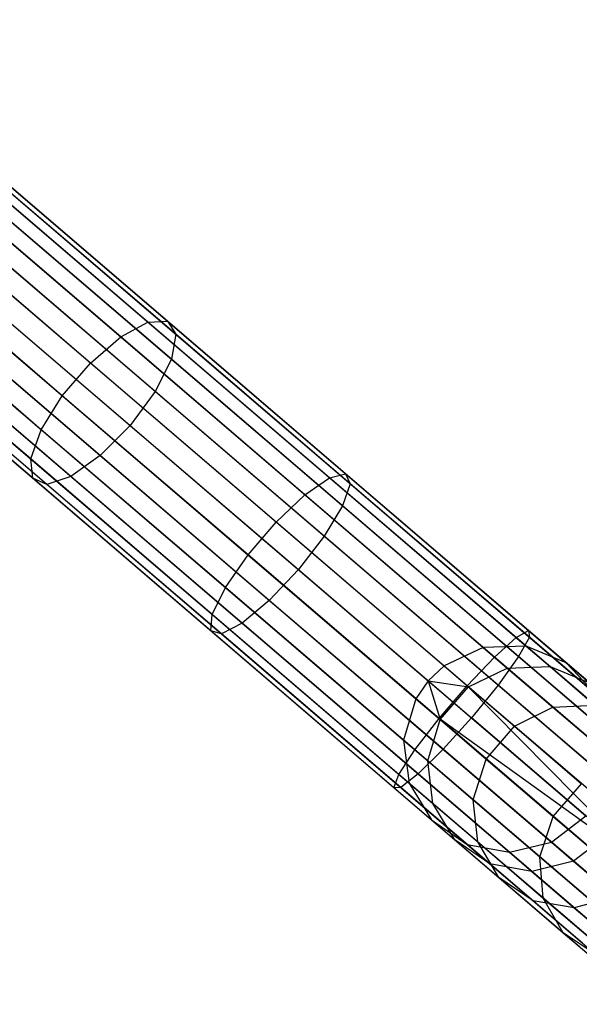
# Model space of a CAD drawing. Extents: x -102 to 102, y -101 to 102.
# Tile 167 of 256: x -67.27 to -61.89, y 51.14 to 60.61. Entities that reach past the tile are written whole.
import ezdxf

# ---------------------------------------------------------------- set-up
doc = ezdxf.new("R2010")
doc.units = 0
doc.header["$LTSCALE"] = 25.4
doc.layers.get('0').update_dxf_attribs({"linetype": 'CONTINUOUS'})

# ---------------------------------------------------------------- blocks, each defined once
blk = doc.blocks.new('NL2500011659_STL')
at = {"color": 0}
for p, q in [((-76.6206, 66.4053, -28.9515), (-62.8138, 54.5764, -288.9516)), ((-76.6206, 66.4053, -28.9515), (-62.8138, 54.5764, -288.9516)), ((-76.2054, 66.416, -28.93), (-62.3987, 54.5871, -288.93)), ((-76.2054, 66.416, -28.93), (-62.3987, 54.5871, -288.93)), ((-76.9958, 66.2266, -28.9634), (-63.1891, 54.3977, -288.9633)), ((-76.9958, 66.2266, -28.9634), (-63.1891, 54.3977, -288.9633)), ((-75.8222, 66.2569, -28.9024), (-62.0155, 54.428, -288.9024)), ((-75.8222, 66.2569, -28.9024), (-62.0155, 54.428, -288.9024)), ((-77.1477, 66.0829, -28.9649), (-63.3409, 54.254, -288.9649)), ((-77.1477, 66.0829, -28.9649), (-63.3409, 54.254, -288.9649)), ((-77.2664, 65.9108, -28.9634), (-63.4597, 54.0819, -288.9633)), ((-77.2664, 65.9108, -28.9634), (-63.4597, 54.0819, -288.9633)), ((-75.5372, 65.9555, -28.8736), (-61.7305, 54.1266, -288.8736)), ((-75.5372, 65.9555, -28.8736), (-61.7305, 54.1266, -288.8736)), ((-75.3997, 65.5639, -28.8485), (-61.593, 53.735, -288.8484)), ((-75.3997, 65.5639, -28.8485), (-61.593, 53.735, -288.8484)), ((-77.3854, 65.5125, -28.9515), (-63.5787, 53.6837, -288.9516)), ((-77.3854, 65.5125, -28.9515), (-63.5787, 53.6837, -288.9516)), ((-75.4334, 65.1498, -28.8314), (-61.6267, 53.3209, -288.8314)), ((-75.4334, 65.1498, -28.8314), (-61.6267, 53.3209, -288.8314)), ((-77.3323, 65.1007, -28.93), (-63.5256, 53.2718, -288.93)), ((-77.3323, 65.1007, -28.93), (-63.5256, 53.2718, -288.93)), ((-75.6326, 64.7848, -28.8254), (-61.8258, 52.9559, -288.8254)), ((-75.6326, 64.7848, -28.8254), (-61.8258, 52.9559, -288.8254)), ((-77.1163, 64.7464, -28.9024), (-63.3096, 52.9175, -288.9024)), ((-77.1163, 64.7464, -28.9024), (-63.3096, 52.9175, -288.9024)), ((-76.7748, 64.511, -28.8736), (-62.9681, 52.6822, -288.8736)), ((-76.7748, 64.511, -28.8736), (-62.9681, 52.6822, -288.8736)), ((-75.9627, 64.532, -28.8314), (-62.156, 52.7032, -288.8314)), ((-75.9627, 64.532, -28.8314), (-62.156, 52.7032, -288.8314)), ((-76.3667, 64.4352, -28.8485), (-62.56, 52.6063, -288.8484)), ((-76.3667, 64.4352, -28.8485), (-62.56, 52.6063, -288.8484)), ((-66.0365, 57.7038, -8.2538), (-67.7086, 59.1363, -9.2112)), ((-66.0365, 57.7038, -8.2538), (-67.7086, 59.1363, -9.2112)), ((-65.8495, 57.7128, -8.6251), (-67.4893, 59.1177, -9.564)), ((-65.8495, 57.7128, -8.6251), (-67.4893, 59.1177, -9.564)), ((-66.2984, 57.5617, -7.9637), (-67.9956, 59.0159, -8.9355)), ((-66.2984, 57.5617, -7.9637), (-67.9956, 59.0159, -8.9355)), ((-65.7696, 57.5871, -9.0134), (-67.3757, 58.9631, -9.933)), ((-65.7696, 57.5871, -9.0134), (-67.3757, 58.9631, -9.933)), ((-66.5897, 57.3112, -7.805), (-68.3008, 58.7771, -8.7846)), ((-66.5897, 57.3112, -7.805), (-68.3008, 58.7771, -8.7846)), ((-65.8107, 57.3485, -9.3515), (-67.3874, 58.6994, -10.2542)), ((-65.8107, 57.3485, -9.3515), (-67.3874, 58.6994, -10.2542)), ((-66.8603, 56.9954, -7.805), (-68.5714, 58.4613, -8.7846)), ((-66.8603, 56.9954, -7.805), (-68.5714, 58.4613, -8.7846)), ((-65.9657, 57.0383, -9.5809), (-67.5225, 58.3721, -10.4723)), ((-65.9657, 57.0383, -9.5809), (-67.5225, 58.3721, -10.4723)), ((-67.0632, 56.669, -7.9637), (-68.7605, 58.1231, -8.9355)), ((-67.0632, 56.669, -7.9637), (-68.7605, 58.1231, -8.9355)), ((-67.7574, 58.0378, -10.5494), (-66.2077, 56.7101, -9.6621)), ((-67.7574, 58.0378, -10.5494), (-66.2077, 56.7101, -9.6621)), ((-67.1634, 56.3885, -8.2538), (-68.8355, 57.821, -9.2112)), ((-67.1634, 56.3885, -8.2538), (-68.8355, 57.821, -9.2112)), ((-66.4949, 56.4206, -9.5809), (-68.0517, 57.7543, -10.4723)), ((-66.4949, 56.4206, -9.5809), (-68.0517, 57.7543, -10.4723)), ((-66.2984, 57.5617, -7.9637), (-66.0365, 57.7038, -8.2538)), ((-66.2984, 57.5617, -7.9637), (-66.0365, 57.7038, -8.2538)), ((-66.0365, 57.7038, -8.2538), (-65.8495, 57.7128, -8.6251)), ((-66.0365, 57.7038, -8.2538), (-65.8495, 57.7128, -8.6251)), ((-64.2909, 56.2083, -7.5605), (-66.0365, 57.7038, -8.2538)), ((-64.2909, 56.2083, -7.5605), (-66.0365, 57.7038, -8.2538)), ((-65.8495, 57.7128, -8.6251), (-65.7696, 57.5871, -9.0134)), ((-64.1376, 56.2461, -7.9451), (-65.8495, 57.7128, -8.6251)), ((-64.1376, 56.2461, -7.9451), (-65.8495, 57.7128, -8.6251)), ((-65.8495, 57.7128, -8.6251), (-65.7696, 57.5871, -9.0134)), ((-67.1436, 56.2023, -8.6251), (-68.7834, 57.6072, -9.564)), ((-67.1436, 56.2023, -8.6251), (-68.7834, 57.6072, -9.564)), ((-65.7696, 57.5871, -9.0134), (-65.8107, 57.3485, -9.3515)), ((-65.7696, 57.5871, -9.0134), (-65.8107, 57.3485, -9.3515)), ((-64.0929, 56.1506, -8.3474), (-65.7696, 57.5871, -9.0134)), ((-64.0929, 56.1506, -8.3474), (-65.7696, 57.5871, -9.0134)), ((-67.0072, 56.1426, -9.0134), (-68.6133, 57.5187, -9.933)), ((-67.0072, 56.1426, -9.0134), (-68.6133, 57.5187, -9.933)), ((-66.7777, 56.2199, -9.3515), (-68.3544, 57.5707, -10.2542)), ((-66.7777, 56.2199, -9.3515), (-68.3544, 57.5707, -10.2542)), ((-66.5897, 57.3112, -7.805), (-66.2984, 57.5617, -7.9637)), ((-66.5897, 57.3112, -7.805), (-66.2984, 57.5617, -7.9637)), ((-64.5264, 56.0437, -7.2599), (-66.2984, 57.5617, -7.9637)), ((-64.5264, 56.0437, -7.2599), (-66.2984, 57.5617, -7.9637)), ((-66.8603, 56.9954, -7.805), (-66.5897, 57.3112, -7.805)), ((-66.8603, 56.9954, -7.805), (-66.5897, 57.3112, -7.805)), ((-64.8034, 55.7807, -7.0954), (-66.5897, 57.3112, -7.805)), ((-64.8034, 55.7807, -7.0954), (-66.5897, 57.3112, -7.805)), ((-65.8107, 57.3485, -9.3515), (-65.9657, 57.0383, -9.5809)), ((-65.8107, 57.3485, -9.3515), (-65.9657, 57.0383, -9.5809)), ((-64.1647, 55.9383, -8.6976), (-65.8107, 57.3485, -9.3515)), ((-64.1647, 55.9383, -8.6976), (-65.8107, 57.3485, -9.3515)), ((-65.9657, 57.0383, -9.5809), (-66.2077, 56.7101, -9.6621)), ((-65.9657, 57.0383, -9.5809), (-66.2077, 56.7101, -9.6621)), ((-64.3404, 55.6459, -8.9354), (-65.9657, 57.0383, -9.5809)), ((-64.3404, 55.6459, -8.9354), (-65.9657, 57.0383, -9.5809)), ((-67.0632, 56.669, -7.9637), (-66.8603, 56.9954, -7.805)), ((-67.0632, 56.669, -7.9637), (-66.8603, 56.9954, -7.805)), ((-65.074, 55.465, -7.0954), (-66.8603, 56.9954, -7.805)), ((-65.074, 55.465, -7.0954), (-66.8603, 56.9954, -7.805)), ((-67.1634, 56.3885, -8.2538), (-67.0632, 56.669, -7.9637)), ((-67.1634, 56.3885, -8.2538), (-67.0632, 56.669, -7.9637)), ((-65.2913, 55.1509, -7.2599), (-67.0632, 56.669, -7.9637)), ((-65.2913, 55.1509, -7.2599), (-67.0632, 56.669, -7.9637)), ((-66.2077, 56.7101, -9.6621), (-66.4949, 56.4206, -9.5809)), ((-66.2077, 56.7101, -9.6621), (-66.4949, 56.4206, -9.5809)), ((-66.2077, 56.7101, -9.6621), (-64.5898, 55.324, -9.0195)), ((-66.2077, 56.7101, -9.6621), (-64.5898, 55.324, -9.0195)), ((-67.1436, 56.2023, -8.6251), (-67.1634, 56.3885, -8.2538)), ((-65.4178, 54.8929, -7.5605), (-67.1634, 56.3885, -8.2538)), ((-67.1436, 56.2023, -8.6251), (-67.1634, 56.3885, -8.2538)), ((-65.4178, 54.8929, -7.5605), (-67.1634, 56.3885, -8.2538)), ((-66.4949, 56.4206, -9.5809), (-66.7777, 56.2199, -9.3515)), ((-66.4949, 56.4206, -9.5809), (-66.7777, 56.2199, -9.3515)), ((-64.8697, 55.0281, -8.9354), (-66.4949, 56.4206, -9.5809)), ((-64.8697, 55.0281, -8.9354), (-66.4949, 56.4206, -9.5809)), ((-67.0072, 56.1426, -9.0134), (-67.1436, 56.2023, -8.6251)), ((-65.4317, 54.7356, -7.9451), (-67.1436, 56.2023, -8.6251)), ((-67.0072, 56.1426, -9.0134), (-67.1436, 56.2023, -8.6251)), ((-65.4317, 54.7356, -7.9451), (-67.1436, 56.2023, -8.6251)), ((-66.7777, 56.2199, -9.3515), (-67.0072, 56.1426, -9.0134)), ((-66.7777, 56.2199, -9.3515), (-67.0072, 56.1426, -9.0134)), ((-65.1317, 54.8096, -8.6976), (-66.7777, 56.2199, -9.3515)), ((-65.1317, 54.8096, -8.6976), (-66.7777, 56.2199, -9.3515)), ((-64.5264, 56.0437, -7.2599), (-64.2909, 56.2083, -7.5605)), ((-64.5264, 56.0437, -7.2599), (-64.2909, 56.2083, -7.5605)), ((-64.2909, 56.2083, -7.5605), (-64.1376, 56.2461, -7.9451)), ((-64.2909, 56.2083, -7.5605), (-64.1376, 56.2461, -7.9451)), ((-62.4957, 54.6702, -7.1406), (-64.2909, 56.2083, -7.5605)), ((-62.4957, 54.6702, -7.1406), (-64.2909, 56.2083, -7.5605)), ((-64.1376, 56.2461, -7.9451), (-64.0929, 56.1506, -8.3474)), ((-62.377, 54.7377, -7.5334), (-64.1376, 56.2461, -7.9451)), ((-62.377, 54.7377, -7.5334), (-64.1376, 56.2461, -7.9451)), ((-64.1376, 56.2461, -7.9451), (-64.0929, 56.1506, -8.3474)), ((-65.3305, 54.7061, -8.3474), (-67.0072, 56.1426, -9.0134)), ((-65.3305, 54.7061, -8.3474), (-67.0072, 56.1426, -9.0134)), ((-64.0929, 56.1506, -8.3474), (-64.1647, 55.9383, -8.6976)), ((-64.0929, 56.1506, -8.3474), (-64.1647, 55.9383, -8.6976)), ((-62.3686, 54.6733, -7.9441), (-64.0929, 56.1506, -8.3474)), ((-62.3686, 54.6733, -7.9441), (-64.0929, 56.1506, -8.3474)), ((-64.8034, 55.7807, -7.0954), (-64.5264, 56.0437, -7.2599)), ((-64.8034, 55.7807, -7.0954), (-64.5264, 56.0437, -7.2599)), ((-62.7042, 54.4824, -6.8337), (-64.5264, 56.0437, -7.2599)), ((-62.7042, 54.4824, -6.8337), (-64.5264, 56.0437, -7.2599)), ((-64.1647, 55.9383, -8.6976), (-64.3404, 55.6459, -8.9354)), ((-64.1647, 55.9383, -8.6976), (-64.3404, 55.6459, -8.9354)), ((-62.4719, 54.488, -8.3017), (-64.1647, 55.9383, -8.6976)), ((-62.4719, 54.488, -8.3017), (-64.1647, 55.9383, -8.6976)), ((-65.074, 55.465, -7.0954), (-64.8034, 55.7807, -7.0954)), ((-65.074, 55.465, -7.0954), (-64.8034, 55.7807, -7.0954)), ((-62.9664, 54.2068, -6.6657), (-64.8034, 55.7807, -7.0954)), ((-62.9664, 54.2068, -6.6657), (-64.8034, 55.7807, -7.0954)), ((-64.3404, 55.6459, -8.9354), (-64.5898, 55.324, -9.0195)), ((-64.3404, 55.6459, -8.9354), (-64.5898, 55.324, -9.0195)), ((-62.669, 54.2139, -8.5444), (-64.3404, 55.6459, -8.9354)), ((-62.669, 54.2139, -8.5444), (-64.3404, 55.6459, -8.9354)), ((-65.2913, 55.1509, -7.2599), (-65.074, 55.465, -7.0954)), ((-65.2913, 55.1509, -7.2599), (-65.074, 55.465, -7.0954)), ((-63.2369, 53.8911, -6.6657), (-65.074, 55.465, -7.0954)), ((-63.2369, 53.8911, -6.6657), (-65.074, 55.465, -7.0954)), ((-64.5898, 55.324, -9.0195), (-64.8697, 55.0281, -8.9354)), ((-64.5898, 55.324, -9.0195), (-64.8697, 55.0281, -8.9354)), ((-64.5898, 55.324, -9.0195), (-62.926, 53.8985, -8.6303)), ((-64.5898, 55.324, -9.0195), (-62.926, 53.8985, -8.6303)), ((-65.4178, 54.8929, -7.5605), (-65.2913, 55.1509, -7.2599)), ((-65.4178, 54.8929, -7.5605), (-65.2913, 55.1509, -7.2599)), ((-63.469, 53.5897, -6.8337), (-65.2913, 55.1509, -7.2599)), ((-63.469, 53.5897, -6.8337), (-65.2913, 55.1509, -7.2599)), ((-64.8697, 55.0281, -8.9354), (-65.1317, 54.8096, -8.6976)), ((-64.8697, 55.0281, -8.9354), (-65.1317, 54.8096, -8.6976)), ((-63.1983, 53.5962, -8.5444), (-64.8697, 55.0281, -8.9354)), ((-63.1983, 53.5962, -8.5444), (-64.8697, 55.0281, -8.9354)), ((-65.4317, 54.7356, -7.9451), (-65.4178, 54.8929, -7.5605)), ((-65.4317, 54.7356, -7.9451), (-65.4178, 54.8929, -7.5605)), ((-63.6226, 53.3549, -7.1406), (-65.4178, 54.8929, -7.5605)), ((-63.6226, 53.3549, -7.1406), (-65.4178, 54.8929, -7.5605)), ((-65.3305, 54.7061, -8.3474), (-65.4317, 54.7356, -7.9451)), ((-63.6711, 53.2272, -7.5334), (-65.4317, 54.7356, -7.9451)), ((-65.3305, 54.7061, -8.3474), (-65.4317, 54.7356, -7.9451)), ((-63.6711, 53.2272, -7.5334), (-65.4317, 54.7356, -7.9451)), ((-65.1317, 54.8096, -8.6976), (-65.3305, 54.7061, -8.3474)), ((-65.1317, 54.8096, -8.6976), (-65.3305, 54.7061, -8.3474)), ((-63.4389, 53.3593, -8.3017), (-65.1317, 54.8096, -8.6976)), ((-63.4389, 53.3593, -8.3017), (-65.1317, 54.8096, -8.6976)), ((-62.4957, 54.6702, -7.1406), (-62.377, 54.7377, -7.5334)), ((-62.4957, 54.6702, -7.1406), (-62.377, 54.7377, -7.5334)), ((-62.377, 54.7377, -7.5334), (-62.3686, 54.6733, -7.9441)), ((-60.592, 53.2084, -7.3955), (-62.377, 54.7377, -7.5334)), ((-60.592, 53.2084, -7.3955), (-62.377, 54.7377, -7.5334)), ((-62.377, 54.7377, -7.5334), (-62.3686, 54.6733, -7.9441)), ((-63.6061, 53.2288, -7.9441), (-65.3305, 54.7061, -8.3474)), ((-63.6061, 53.2288, -7.9441), (-65.3305, 54.7061, -8.3474)), ((-62.7042, 54.4824, -6.8337), (-62.4957, 54.6702, -7.1406)), ((-62.7042, 54.4824, -6.8337), (-62.4957, 54.6702, -7.1406)), ((-60.6756, 53.1108, -7), (-62.4957, 54.6702, -7.1406)), ((-60.6756, 53.1108, -7), (-62.4957, 54.6702, -7.1406)), ((-62.3686, 54.6733, -7.9441), (-62.4719, 54.488, -8.3017)), ((-62.3686, 54.6733, -7.9441), (-62.4719, 54.488, -8.3017)), ((-60.6202, 53.1754, -7.809), (-62.3686, 54.6733, -7.9441)), ((-60.6202, 53.1754, -7.809), (-62.3686, 54.6733, -7.9441)), ((-62.8138, 54.5764, -288.9516), (-63.1891, 54.3977, -288.9633)), ((-62.8138, 54.5764, -288.9516), (-63.1891, 54.3977, -288.9633)), ((-62.3987, 54.5871, -288.93), (-62.8138, 54.5764, -288.9516)), ((-62.3987, 54.5871, -288.93), (-62.8138, 54.5764, -288.9516)), ((-62.8138, 54.5764, -288.9516), (-62.5819, 54.3777, -291.3333)), ((-62.8138, 54.5764, -288.9516), (-62.5819, 54.3777, -291.3333)), ((-62.0155, 54.428, -288.9024), (-62.3987, 54.5871, -288.93)), ((-62.3987, 54.5871, -288.93), (-62.1702, 54.3914, -291.2764)), ((-62.3987, 54.5871, -288.93), (-62.1702, 54.3914, -291.2764)), ((-62.0155, 54.428, -288.9024), (-62.3987, 54.5871, -288.93)), ((-62.9664, 54.2068, -6.6657), (-62.7042, 54.4824, -6.8337)), ((-62.9664, 54.2068, -6.6657), (-62.7042, 54.4824, -6.8337)), ((-60.8566, 52.8995, -6.691), (-62.7042, 54.4824, -6.8337)), ((-60.8566, 52.8995, -6.691), (-62.7042, 54.4824, -6.8337)), ((-62.4719, 54.488, -8.3017), (-62.669, 54.2139, -8.5444)), ((-62.4719, 54.488, -8.3017), (-62.669, 54.2139, -8.5444)), ((-60.7555, 53.0175, -8.1691), (-62.4719, 54.488, -8.3017)), ((-60.7555, 53.0175, -8.1691), (-62.4719, 54.488, -8.3017)), ((-63.1891, 54.3977, -288.9633), (-63.3409, 54.254, -288.9649)), ((-63.1891, 54.3977, -288.9633), (-63.3409, 54.254, -288.9649)), ((-63.1891, 54.3977, -288.9633), (-62.9553, 54.1974, -291.3645)), ((-63.1891, 54.3977, -288.9633), (-62.9553, 54.1974, -291.3645)), ((-62.9553, 54.1974, -291.3645), (-62.5819, 54.3777, -291.3333)), ((-62.9553, 54.1974, -291.3645), (-62.5819, 54.3777, -291.3333)), ((-62.5819, 54.3777, -291.3333), (-62.1702, 54.3914, -291.2764)), ((-62.5819, 54.3777, -291.3333), (-62.1702, 54.3914, -291.2764)), ((-62.5819, 54.3777, -291.3333), (-62.1431, 54.0018, -293.6641)), ((-62.5819, 54.3777, -291.3333), (-62.1431, 54.0018, -293.6641)), ((-62.1702, 54.3914, -291.2764), (-61.7379, 54.021, -293.5725)), ((-62.1702, 54.3914, -291.2764), (-61.7379, 54.021, -293.5725)), ((-62.1702, 54.3914, -291.2764), (-61.7914, 54.236, -291.2036)), ((-62.1702, 54.3914, -291.2764), (-61.7914, 54.236, -291.2036)), ((-61.7305, 54.1266, -288.8736), (-62.0155, 54.428, -288.9024)), ((-62.0155, 54.428, -288.9024), (-61.7914, 54.236, -291.2036)), ((-62.0155, 54.428, -288.9024), (-61.7914, 54.236, -291.2036)), ((-61.7305, 54.1266, -288.8736), (-62.0155, 54.428, -288.9024)), ((-63.3409, 54.254, -288.9649), (-63.4597, 54.0819, -288.9633)), ((-63.3409, 54.254, -288.9649), (-63.4597, 54.0819, -288.9633)), ((-63.3409, 54.254, -288.9649), (-63.2258, 53.8816, -291.3645)), ((-63.3409, 54.254, -288.9649), (-63.2258, 53.8816, -291.3645)), ((-63.3409, 54.254, -288.9649), (-62.9553, 54.1974, -291.3645)), ((-63.3409, 54.254, -288.9649), (-62.9553, 54.1974, -291.3645)), ((-63.2369, 53.8911, -6.6657), (-62.9664, 54.2068, -6.6657)), ((-63.2369, 53.8911, -6.6657), (-62.9664, 54.2068, -6.6657)), ((-63.2258, 53.8816, -291.3645), (-62.9553, 54.1974, -291.3645)), ((-63.2258, 53.8816, -291.3645), (-62.9553, 54.1974, -291.3645)), ((-61.239, 52.4532, -6.5), (-62.9664, 54.2068, -6.6657)), ((-61.239, 52.4532, -6.5), (-62.9664, 54.2068, -6.6657)), ((-61.1037, 52.611, -6.5218), (-62.9664, 54.2068, -6.6657)), ((-61.1037, 52.611, -6.5218), (-62.9664, 54.2068, -6.6657)), ((-62.9553, 54.1974, -291.3645), (-62.5129, 53.8184, -293.7142)), ((-62.9553, 54.1974, -291.3645), (-62.5129, 53.8184, -293.7142)), ((-62.669, 54.2139, -8.5444), (-62.926, 53.8985, -8.6303)), ((-62.669, 54.2139, -8.5444), (-62.926, 53.8985, -8.6303)), ((-60.9744, 52.762, -8.4135), (-62.669, 54.2139, -8.5444)), ((-60.9744, 52.762, -8.4135), (-62.669, 54.2139, -8.5444)), ((-63.4597, 54.0819, -288.9633), (-63.5787, 53.6837, -288.9516)), ((-63.4597, 54.0819, -288.9633), (-63.5787, 53.6837, -288.9516)), ((-63.4597, 54.0819, -288.9633), (-63.2258, 53.8816, -291.3645)), ((-63.4597, 54.0819, -288.9633), (-63.2258, 53.8816, -291.3645)), ((-62.5129, 53.8184, -293.7142), (-62.1431, 54.0018, -293.6641)), ((-62.5129, 53.8184, -293.7142), (-62.1431, 54.0018, -293.6641)), ((-62.1431, 54.0018, -293.6641), (-61.7379, 54.021, -293.5725)), ((-62.1431, 54.0018, -293.6641), (-61.7379, 54.021, -293.5725)), ((-62.1431, 54.0018, -293.6641), (-61.5033, 53.4536, -295.9127)), ((-62.1431, 54.0018, -293.6641), (-61.5033, 53.4536, -295.9127)), ((-63.469, 53.5897, -6.8337), (-63.2369, 53.8911, -6.6657)), ((-63.469, 53.5897, -6.8337), (-63.2369, 53.8911, -6.6657)), ((-63.3467, 53.4849, -291.3333), (-63.2258, 53.8816, -291.3645)), ((-63.3467, 53.4849, -291.3333), (-63.2258, 53.8816, -291.3645)), ((-61.3743, 52.2953, -6.5218), (-63.2369, 53.8911, -6.6657)), ((-61.3743, 52.2953, -6.5218), (-63.2369, 53.8911, -6.6657)), ((-61.239, 52.4532, -6.5), (-63.2369, 53.8911, -6.6657)), ((-61.239, 52.4532, -6.5), (-63.2369, 53.8911, -6.6657)), ((-63.2258, 53.8816, -291.3645), (-62.7835, 53.5026, -293.7142)), ((-63.2258, 53.8816, -291.3645), (-62.7835, 53.5026, -293.7142)), ((-62.926, 53.8985, -8.6303), (-63.1983, 53.5962, -8.5444)), ((-62.926, 53.8985, -8.6303), (-63.1983, 53.5962, -8.5444)), ((-61.239, 52.4532, -8.5), (-62.926, 53.8985, -8.6303)), ((-61.239, 52.4532, -8.5), (-62.926, 53.8985, -8.6303)), ((-62.7835, 53.5026, -293.7142), (-62.5129, 53.8184, -293.7142)), ((-62.7835, 53.5026, -293.7142), (-62.5129, 53.8184, -293.7142)), ((-62.5129, 53.8184, -293.7142), (-61.868, 53.2658, -295.9811)), ((-62.5129, 53.8184, -293.7142), (-61.868, 53.2658, -295.9811)), ((-63.5787, 53.6837, -288.9516), (-63.5256, 53.2718, -288.93)), ((-63.5787, 53.6837, -288.9516), (-63.3467, 53.4849, -291.3333)), ((-63.5787, 53.6837, -288.9516), (-63.5256, 53.2718, -288.93)), ((-63.5787, 53.6837, -288.9516), (-63.3467, 53.4849, -291.3333)), ((-63.1983, 53.5962, -8.5444), (-63.4389, 53.3593, -8.3017)), ((-63.1983, 53.5962, -8.5444), (-63.4389, 53.3593, -8.3017)), ((-61.5036, 52.1443, -8.4135), (-63.1983, 53.5962, -8.5444)), ((-61.5036, 52.1443, -8.4135), (-63.1983, 53.5962, -8.5444)), ((-63.6226, 53.3549, -7.1406), (-63.469, 53.5897, -6.8337)), ((-63.6226, 53.3549, -7.1406), (-63.469, 53.5897, -6.8337)), ((-61.6214, 52.0068, -6.691), (-63.469, 53.5897, -6.8337)), ((-61.6214, 52.0068, -6.691), (-63.469, 53.5897, -6.8337)), ((-62.908, 53.109, -293.6641), (-62.7835, 53.5026, -293.7142)), ((-62.908, 53.109, -293.6641), (-62.7835, 53.5026, -293.7142)), ((-62.7835, 53.5026, -293.7142), (-62.1385, 52.95, -295.9811)), ((-62.7835, 53.5026, -293.7142), (-62.1385, 52.95, -295.9811)), ((-63.2971, 53.076, -291.2764), (-63.3467, 53.4849, -291.3333)), ((-63.3467, 53.4849, -291.3333), (-62.908, 53.109, -293.6641)), ((-63.3467, 53.4849, -291.3333), (-62.908, 53.109, -293.6641)), ((-63.2971, 53.076, -291.2764), (-63.3467, 53.4849, -291.3333)), ((-63.6711, 53.2272, -7.5334), (-63.6226, 53.3549, -7.1406)), ((-63.6711, 53.2272, -7.5334), (-63.6226, 53.3549, -7.1406)), ((-61.8025, 51.7955, -7), (-63.6226, 53.3549, -7.1406)), ((-61.8025, 51.7955, -7), (-63.6226, 53.3549, -7.1406)), ((-63.4389, 53.3593, -8.3017), (-63.6061, 53.2288, -7.9441)), ((-63.4389, 53.3593, -8.3017), (-63.6061, 53.2288, -7.9441)), ((-61.7225, 51.8888, -8.1691), (-63.4389, 53.3593, -8.3017)), ((-61.7225, 51.8888, -8.1691), (-63.4389, 53.3593, -8.3017)), ((-63.6061, 53.2288, -7.9441), (-63.6711, 53.2272, -7.5334)), ((-63.6061, 53.2288, -7.9441), (-63.6711, 53.2272, -7.5334)), ((-61.8861, 51.6979, -7.3955), (-63.6711, 53.2272, -7.5334)), ((-61.8861, 51.6979, -7.3955), (-63.6711, 53.2272, -7.5334)), ((-61.8578, 51.7309, -7.809), (-63.6061, 53.2288, -7.9441)), ((-61.8578, 51.7309, -7.809), (-63.6061, 53.2288, -7.9441)), ((-63.5256, 53.2718, -288.93), (-63.3096, 52.9175, -288.9024)), ((-63.5256, 53.2718, -288.93), (-63.3096, 52.9175, -288.9024)), ((-63.5256, 53.2718, -288.93), (-63.2971, 53.076, -291.2764)), ((-63.5256, 53.2718, -288.93), (-63.2971, 53.076, -291.2764)), ((-62.1385, 52.95, -295.9811), (-61.868, 53.2658, -295.9811)), ((-62.1385, 52.95, -295.9811), (-61.868, 53.2658, -295.9811)), ((-63.0855, 52.7256, -291.2036), (-63.2971, 53.076, -291.2764)), ((-63.2971, 53.076, -291.2764), (-62.8649, 52.7057, -293.5725)), ((-63.2971, 53.076, -291.2764), (-62.8649, 52.7057, -293.5725)), ((-63.0855, 52.7256, -291.2036), (-63.2971, 53.076, -291.2764)), ((-62.8649, 52.7057, -293.5725), (-62.908, 53.109, -293.6641)), ((-62.908, 53.109, -293.6641), (-62.2682, 52.5609, -295.9127)), ((-62.908, 53.109, -293.6641), (-62.2682, 52.5609, -295.9127)), ((-62.8649, 52.7057, -293.5725), (-62.908, 53.109, -293.6641)), ((-62.2682, 52.5609, -295.9127), (-62.1385, 52.95, -295.9811)), ((-62.2682, 52.5609, -295.9127), (-62.1385, 52.95, -295.9811)), ((-62.156, 52.7032, -288.8314), (-61.8258, 52.9559, -288.8254)), ((-62.156, 52.7032, -288.8314), (-61.8258, 52.9559, -288.8254)), ((-62.1385, 52.95, -295.9811), (-61.2995, 52.2312, -298.1351)), ((-62.1385, 52.95, -295.9811), (-61.2995, 52.2312, -298.1351)), ((-63.3096, 52.9175, -288.9024), (-62.9681, 52.6822, -288.8736)), ((-63.3096, 52.9175, -288.9024), (-62.9681, 52.6822, -288.8736)), ((-63.3096, 52.9175, -288.9024), (-63.0855, 52.7256, -291.2036)), ((-63.3096, 52.9175, -288.9024), (-63.0855, 52.7256, -291.2036)), ((-61.6141, 52.7745, -291.0001), (-61.9432, 52.5209, -291.016)), ((-61.6141, 52.7745, -291.0001), (-61.9432, 52.5209, -291.016)), ((-62.7486, 52.4941, -291.1274), (-63.0855, 52.7256, -291.2036)), ((-63.0855, 52.7256, -291.2036), (-62.6616, 52.3624, -293.4554)), ((-63.0855, 52.7256, -291.2036), (-62.6616, 52.3624, -293.4554)), ((-62.7486, 52.4941, -291.1274), (-63.0855, 52.7256, -291.2036)), ((-62.9681, 52.6822, -288.8736), (-62.56, 52.6063, -288.8484)), ((-62.9681, 52.6822, -288.8736), (-62.56, 52.6063, -288.8484)), ((-62.9681, 52.6822, -288.8736), (-62.7486, 52.4941, -291.1274)), ((-62.9681, 52.6822, -288.8736), (-62.7486, 52.4941, -291.1274)), ((-62.6616, 52.3624, -293.4554), (-62.8649, 52.7057, -293.5725)), ((-62.8649, 52.7057, -293.5725), (-62.2346, 52.1657, -295.7878)), ((-62.8649, 52.7057, -293.5725), (-62.2346, 52.1657, -295.7878)), ((-62.6616, 52.3624, -293.4554), (-62.8649, 52.7057, -293.5725)), ((-62.56, 52.6063, -288.8484), (-62.156, 52.7032, -288.8314)), ((-62.56, 52.6063, -288.8484), (-62.156, 52.7032, -288.8314)), ((-62.156, 52.7032, -288.8314), (-61.9432, 52.5209, -291.016)), ((-62.156, 52.7032, -288.8314), (-61.9432, 52.5209, -291.016)), ((-62.56, 52.6063, -288.8484), (-62.3445, 52.4217, -291.061)), ((-62.56, 52.6063, -288.8484), (-62.3445, 52.4217, -291.061)), ((-62.2346, 52.1657, -295.7878), (-62.2682, 52.5609, -295.9127)), ((-62.2682, 52.5609, -295.9127), (-61.436, 51.8479, -298.0493)), ((-62.2682, 52.5609, -295.9127), (-61.436, 51.8479, -298.0493)), ((-62.2346, 52.1657, -295.7878), (-62.2682, 52.5609, -295.9127)), ((-62.3445, 52.4217, -291.061), (-62.7486, 52.4941, -291.1274)), ((-62.7486, 52.4941, -291.1274), (-62.3334, 52.1384, -293.3329)), ((-62.7486, 52.4941, -291.1274), (-62.3334, 52.1384, -293.3329)), ((-62.3445, 52.4217, -291.061), (-62.7486, 52.4941, -291.1274)), ((-61.9432, 52.5209, -291.016), (-62.3445, 52.4217, -291.061)), ((-61.9432, 52.5209, -291.016), (-62.3445, 52.4217, -291.061)), ((-61.9432, 52.5209, -291.016), (-61.5408, 52.1761, -293.1538)), ((-61.9432, 52.5209, -291.016), (-61.5408, 52.1761, -293.1538)), ((-62.3445, 52.4217, -291.061), (-61.9369, 52.0725, -293.2262)), ((-62.3445, 52.4217, -291.061), (-61.9369, 52.0725, -293.2262)), ((-62.3334, 52.1384, -293.3329), (-62.6616, 52.3624, -293.4554)), ((-62.6616, 52.3624, -293.4554), (-62.0435, 51.8328, -295.6279)), ((-62.6616, 52.3624, -293.4554), (-62.0435, 51.8328, -295.6279)), ((-62.3334, 52.1384, -293.3329), (-62.6616, 52.3624, -293.4554)), ((-61.5408, 52.1761, -293.1538), (-61.9369, 52.0725, -293.2262)), ((-61.5408, 52.1761, -293.1538), (-61.9369, 52.0725, -293.2262)), ((-61.9369, 52.0725, -293.2262), (-62.3334, 52.1384, -293.3329)), ((-62.3334, 52.1384, -293.3329), (-61.728, 51.6197, -295.4607)), ((-62.3334, 52.1384, -293.3329), (-61.728, 51.6197, -295.4607)), ((-61.9369, 52.0725, -293.2262), (-62.3334, 52.1384, -293.3329)), ((-62.0435, 51.8328, -295.6279), (-62.2346, 52.1657, -295.7878)), ((-62.2346, 52.1657, -295.7878), (-61.4147, 51.4633, -297.8927)), ((-62.2346, 52.1657, -295.7878), (-61.4147, 51.4633, -297.8927)), ((-62.0435, 51.8328, -295.6279), (-62.2346, 52.1657, -295.7878)), ((-61.9369, 52.0725, -293.2262), (-61.3426, 51.5633, -295.3151)), ((-61.9369, 52.0725, -293.2262), (-61.3426, 51.5633, -295.3151)), ((-61.728, 51.6197, -295.4607), (-62.0435, 51.8328, -295.6279)), ((-62.0435, 51.8328, -295.6279), (-61.2394, 51.1439, -297.6922)), ((-62.0435, 51.8328, -295.6279), (-61.2394, 51.1439, -297.6922)), ((-61.728, 51.6197, -295.4607), (-62.0435, 51.8328, -295.6279))]:
    blk.add_line(p, q, dxfattribs=at)

msp = doc.modelspace()

# ---------------------------------------------------------------- block references
at = {"color": 0}
msp.add_blockref('NL2500011659_STL', (0, 0), dxfattribs=at)

doc.saveas('drawing.dxf')
